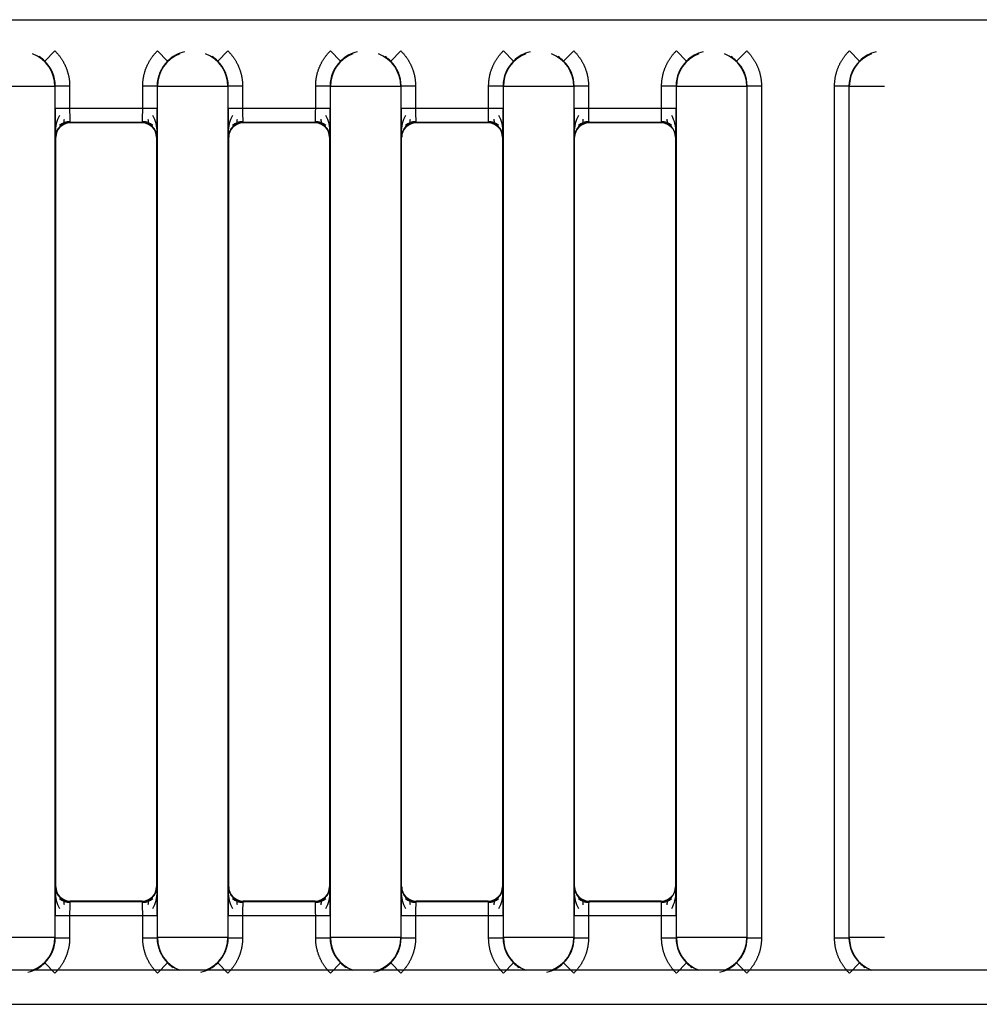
# Model space of a CAD drawing. Header units: millimetres. Extents: x -40 to 419, y 0 to 295.
# Tile 17 of 72: x 87 to 92, y 113 to 118. Entities that reach past the tile are written whole.
import ezdxf

# ---------------------------------------------------------------- set-up
doc = ezdxf.new("R2010")
doc.units = ezdxf.units.MM
doc.layers.add('BW4_CTMPLUS_RL', color=7, linetype='Continuous')
doc.layers.add('Standard', color=7, linetype='Continuous')

# ---------------------------------------------------------------- blocks, each defined once
blk = doc.blocks.new('SE2')
at = {"layer": 'BW4_CTMPLUS_RL', "color": 7, "linetype": 'Continuous'}
for p, q in [((53.0751, 118.026), (92.0751, 118.026)), ((87.1371, 117.8106), (87.1898, 117.864)), ((87.7238, 117.864), (87.7765, 117.8106)), ((88.0898, 117.864), (88.0371, 117.8106)), ((88.6765, 117.8106), (88.6238, 117.864)), ((88.9898, 117.864), (88.9371, 117.8106)), ((89.5238, 117.864), (89.5765, 117.8106)), ((89.8898, 117.864), (89.8371, 117.8106)), ((90.4238, 117.864), (90.4765, 117.8106)), ((90.7371, 117.8106), (90.7898, 117.864)), ((91.3765, 117.8106), (91.3238, 117.864)), ((87.19, 117.6785), (86.8236, 117.6785)), ((87.1917, 117.6802), (87.19, 117.6785)), ((87.19, 117.6785), (87.19, 113.2496)), ((87.1917, 117.5654), (87.1917, 117.6802)), ((87.2667, 117.6802), (87.1917, 117.6802)), ((87.2667, 117.6802), (87.2667, 117.5654)), ((87.6469, 117.5654), (87.6469, 117.6802)), ((87.7219, 117.6802), (87.6469, 117.6802)), ((87.7236, 117.6785), (87.7219, 117.6802)), ((87.7219, 117.6802), (87.7219, 117.5654)), ((88.09, 117.6785), (87.7236, 117.6785)), ((87.7236, 113.2496), (87.7236, 117.6785)), ((88.0917, 117.6802), (88.09, 117.6785)), ((88.09, 117.6785), (88.09, 113.2496)), ((88.0917, 117.5654), (88.0917, 117.6802)), ((88.1667, 117.6802), (88.0917, 117.6802)), ((88.1667, 117.6802), (88.1667, 117.5654)), ((88.5469, 117.5654), (88.5469, 117.6802)), ((88.6219, 117.6802), (88.5469, 117.6802)), ((88.6236, 117.6785), (88.6219, 117.6802)), ((88.6219, 117.6802), (88.6219, 117.5654)), ((88.6236, 113.2496), (88.6236, 117.6785)), ((88.99, 117.6785), (88.6236, 117.6785)), ((88.9917, 117.6802), (88.99, 117.6785)), ((88.99, 117.6785), (88.99, 113.2496)), ((89.0667, 117.6802), (88.9917, 117.6802)), ((88.9917, 117.5654), (88.9917, 117.6802)), ((89.0667, 117.6802), (89.0667, 117.5654)), ((89.5219, 117.6802), (89.4469, 117.6802)), ((89.4469, 117.5654), (89.4469, 117.6802)), ((89.5219, 117.6802), (89.5219, 117.5654)), ((89.5236, 117.6785), (89.5219, 117.6802)), ((89.5236, 113.2496), (89.5236, 117.6785)), ((89.89, 117.6785), (89.5236, 117.6785)), ((89.8917, 117.6802), (89.89, 117.6785)), ((89.89, 117.6785), (89.89, 113.2496)), ((89.8917, 117.5654), (89.8917, 117.6802)), ((89.9667, 117.6802), (89.8917, 117.6802)), ((89.9667, 117.6802), (89.9667, 117.5654)), ((90.3469, 117.5654), (90.3469, 117.6802)), ((90.4219, 117.6802), (90.3469, 117.6802)), ((90.4236, 117.6785), (90.4219, 117.6802)), ((90.4219, 117.6802), (90.4219, 117.5654)), ((90.4236, 113.2496), (90.4236, 117.6785)), ((90.79, 117.6785), (90.4236, 117.6785)), ((90.7917, 117.6802), (90.79, 117.6785)), ((90.79, 117.6785), (90.79, 113.2496)), ((90.8667, 117.6802), (90.7917, 117.6802)), ((90.7917, 113.2479), (90.7917, 117.6802)), ((90.8667, 117.6802), (90.8667, 113.2479)), ((91.3219, 117.6802), (91.2469, 117.6802)), ((91.2469, 113.2479), (91.2469, 117.6802)), ((91.3236, 117.6785), (91.3219, 117.6802)), ((91.3219, 117.6802), (91.3219, 113.2479)), ((91.3236, 113.2496), (91.3236, 117.6785)), ((91.5068, 117.6785), (91.3236, 117.6785)), ((87.1917, 117.5654), (87.2667, 117.5654)), ((87.2667, 117.5654), (87.6469, 117.5654)), ((87.6469, 117.5654), (87.7219, 117.5654)), ((88.0917, 117.5654), (88.1667, 117.5654)), ((88.1667, 117.5654), (88.5469, 117.5654)), ((88.5469, 117.5654), (88.6219, 117.5654)), ((88.9917, 117.5654), (89.0667, 117.5654)), ((89.0667, 117.5654), (89.4469, 117.5654)), ((89.4469, 117.5654), (89.5219, 117.5654)), ((89.8917, 117.5654), (89.9667, 117.5654)), ((89.9667, 117.5654), (90.3469, 117.5654)), ((90.3469, 117.5654), (90.4219, 117.5654)), ((87.6456, 117.4904), (87.268, 117.4904)), ((87.268, 117.4904), (87.2693, 117.489)), ((87.6443, 117.489), (87.2693, 117.489)), ((87.6443, 117.489), (87.6456, 117.4904)), ((88.5456, 117.4904), (88.168, 117.4904)), ((88.168, 117.4904), (88.1693, 117.489)), ((88.5443, 117.489), (88.1693, 117.489)), ((88.5443, 117.489), (88.5456, 117.4904)), ((89.4456, 117.4904), (89.068, 117.4904)), ((89.068, 117.4904), (89.0693, 117.489)), ((89.4443, 117.489), (89.0693, 117.489)), ((89.4443, 117.489), (89.4456, 117.4904)), ((90.3456, 117.4904), (89.968, 117.4904)), ((89.968, 117.4904), (89.9693, 117.489)), ((90.3443, 117.489), (89.9693, 117.489)), ((90.3443, 117.489), (90.3456, 117.4904)), ((87.1943, 117.414), (87.193, 117.4154)), ((87.1943, 113.514), (87.1943, 117.414)), ((87.7206, 117.4154), (87.7193, 117.414)), ((87.7193, 117.414), (87.7193, 113.514)), ((88.0943, 117.414), (88.093, 117.4154)), ((88.0943, 113.514), (88.0943, 117.414)), ((88.6206, 117.4154), (88.6193, 117.414)), ((88.6193, 117.414), (88.6193, 113.514)), ((88.9943, 117.414), (88.993, 117.4154)), ((88.9943, 113.514), (88.9943, 117.414)), ((89.5206, 117.4154), (89.5193, 117.414)), ((89.5193, 117.414), (89.5193, 113.514)), ((89.8943, 117.414), (89.893, 117.4154)), ((89.8943, 113.514), (89.8943, 117.414)), ((90.4206, 117.4154), (90.4193, 117.414)), ((90.4193, 117.414), (90.4193, 113.514)), ((87.193, 113.5127), (87.1943, 113.514)), ((87.7193, 113.514), (87.7206, 113.5127)), ((88.093, 113.5127), (88.0943, 113.514)), ((88.6193, 113.514), (88.6206, 113.5127)), ((88.993, 113.5127), (88.9943, 113.514)), ((89.5193, 113.514), (89.5206, 113.5127)), ((89.893, 113.5127), (89.8943, 113.514)), ((90.4193, 113.514), (90.4206, 113.5127)), ((87.2693, 113.439), (87.268, 113.4377)), ((87.268, 113.4377), (87.6456, 113.4377)), ((87.6443, 113.439), (87.2693, 113.439)), ((87.6456, 113.4377), (87.6443, 113.439)), ((88.1693, 113.439), (88.168, 113.4377)), ((88.168, 113.4377), (88.5456, 113.4377)), ((88.5443, 113.439), (88.1693, 113.439)), ((88.5456, 113.4377), (88.5443, 113.439)), ((89.0693, 113.439), (89.068, 113.4377)), ((89.068, 113.4377), (89.4456, 113.4377)), ((89.4443, 113.439), (89.0693, 113.439)), ((89.4456, 113.4377), (89.4443, 113.439)), ((89.9693, 113.439), (89.968, 113.4377)), ((89.968, 113.4377), (90.3456, 113.4377)), ((90.3443, 113.439), (89.9693, 113.439)), ((90.3456, 113.4377), (90.3443, 113.439)), ((87.2667, 113.3627), (87.1917, 113.3627)), ((87.1917, 113.2479), (87.1917, 113.3627)), ((87.2667, 113.3627), (87.2667, 113.2479)), ((87.6469, 113.3627), (87.2667, 113.3627)), ((87.6469, 113.2479), (87.6469, 113.3627)), ((87.7219, 113.3627), (87.6469, 113.3627)), ((87.7219, 113.3627), (87.7219, 113.2479)), ((88.1667, 113.3627), (88.0917, 113.3627)), ((88.0917, 113.2479), (88.0917, 113.3627)), ((88.1667, 113.3627), (88.1667, 113.2479)), ((88.5469, 113.3627), (88.1667, 113.3627)), ((88.5469, 113.2479), (88.5469, 113.3627)), ((88.6219, 113.3627), (88.5469, 113.3627)), ((88.6219, 113.3627), (88.6219, 113.2479)), ((89.0667, 113.3627), (88.9917, 113.3627)), ((88.9917, 113.2479), (88.9917, 113.3627)), ((89.4469, 113.3627), (89.0667, 113.3627)), ((89.0667, 113.3627), (89.0667, 113.2479)), ((89.5219, 113.3627), (89.4469, 113.3627)), ((89.4469, 113.2479), (89.4469, 113.3627)), ((89.5219, 113.3627), (89.5219, 113.2479)), ((89.9667, 113.3627), (89.8917, 113.3627)), ((89.8917, 113.2479), (89.8917, 113.3627)), ((89.9667, 113.3627), (89.9667, 113.2479)), ((90.3469, 113.3627), (89.9667, 113.3627)), ((90.3469, 113.2479), (90.3469, 113.3627)), ((90.4219, 113.3627), (90.3469, 113.3627)), ((90.4219, 113.3627), (90.4219, 113.2479)), ((87.19, 113.2496), (86.8236, 113.2496)), ((87.19, 113.2496), (87.1917, 113.2479)), ((87.1917, 113.2479), (87.2667, 113.2479)), ((87.6469, 113.2479), (87.7219, 113.2479)), ((87.7219, 113.2479), (87.7236, 113.2496)), ((88.09, 113.2496), (87.7236, 113.2496)), ((88.09, 113.2496), (88.0917, 113.2479)), ((88.0917, 113.2479), (88.1667, 113.2479)), ((88.5469, 113.2479), (88.6219, 113.2479)), ((88.6219, 113.2479), (88.6236, 113.2496)), ((88.99, 113.2496), (88.6236, 113.2496)), ((88.99, 113.2496), (88.9917, 113.2479)), ((88.9917, 113.2479), (89.0667, 113.2479)), ((89.4469, 113.2479), (89.5219, 113.2479)), ((89.5219, 113.2479), (89.5236, 113.2496)), ((89.89, 113.2496), (89.5236, 113.2496)), ((89.89, 113.2496), (89.8917, 113.2479)), ((89.8917, 113.2479), (89.9667, 113.2479)), ((90.3469, 113.2479), (90.4219, 113.2479)), ((90.4219, 113.2479), (90.4236, 113.2496)), ((90.79, 113.2496), (90.4236, 113.2496)), ((90.79, 113.2496), (90.7917, 113.2479)), ((90.7917, 113.2479), (90.8667, 113.2479)), ((91.2469, 113.2479), (91.3219, 113.2479)), ((91.3219, 113.2479), (91.3236, 113.2496)), ((91.5068, 113.2496), (91.3236, 113.2496)), ((87.1371, 113.1174), (87.1898, 113.064)), ((87.7238, 113.064), (87.7765, 113.1174)), ((88.0898, 113.064), (88.0371, 113.1174)), ((88.6238, 113.064), (88.6765, 113.1174)), ((88.9371, 113.1174), (88.9898, 113.064)), ((89.5238, 113.064), (89.5765, 113.1174)), ((89.8371, 113.1174), (89.8898, 113.064)), ((90.4238, 113.064), (90.4765, 113.1174)), ((90.7898, 113.064), (90.7371, 113.1174)), ((91.3238, 113.064), (91.3765, 113.1174)), ((92.0751, 113.079), (51.0021, 113.079)), ((51.0021, 112.902), (92.0751, 112.902))]:
    blk.add_line(p, q, dxfattribs=at)
for centre, radius, start, end in [((87.9061, 117.6801), 0.184, 103.3472, 134.7861), ((88.8061, 117.6801), 0.184, 103.3472, 134.7861), ((89.7061, 117.6801), 0.184, 103.3472, 134.7861), ((90.6061, 117.6801), 0.184, 103.3472, 134.7861), ((91.5061, 117.6801), 0.184, 103.3472, 134.7861), ((87.0068, 117.6785), 0.1832, 0.0044, 68.5777), ((87.0075, 117.68), 0.1841, 45.2246, 56.8948), ((87.0085, 117.6802), 0.1832, 0.0013, 45.3962), ((87.9051, 117.6802), 0.1832, 134.6038, 179.9987), ((87.9068, 117.6785), 0.1832, 111.4223, 179.9956), ((87.9068, 117.6785), 0.1832, 0.0044, 68.5777), ((87.9075, 117.68), 0.1841, 45.2246, 56.8948), ((87.9085, 117.6802), 0.1832, 0.0013, 45.3962), ((88.8051, 117.6802), 0.1832, 134.6038, 179.9987), ((88.8068, 117.6785), 0.1832, 111.4223, 179.9956), ((88.8068, 117.6785), 0.1832, 0.0044, 68.5777), ((88.8075, 117.68), 0.1841, 45.2246, 56.8948), ((88.8085, 117.6802), 0.1832, 0.0013, 45.3962), ((89.7051, 117.6802), 0.1832, 134.6038, 179.9987), ((89.7068, 117.6785), 0.1832, 111.4223, 179.9956), ((89.7068, 117.6785), 0.1832, 0.0044, 68.5777), ((89.7075, 117.68), 0.1841, 45.2246, 56.8948), ((89.7085, 117.6802), 0.1832, 0.0013, 45.3962), ((90.6051, 117.6802), 0.1832, 134.6038, 179.9987), ((90.6068, 117.6785), 0.1832, 111.4223, 179.9956), ((90.6068, 117.6785), 0.1832, 0.0044, 68.5777), ((90.6075, 117.68), 0.1841, 45.2246, 56.8948), ((90.6085, 117.6802), 0.1832, 0.0013, 45.3962), ((91.5051, 117.6802), 0.1832, 134.6038, 179.9987), ((91.5068, 117.6785), 0.1832, 111.4223, 179.9956), ((91.5904, 117.5284), 4.3989, 179.5187, 181.4726), ((89.4813, 117.5662), 2.2147, 180.0209, 181.9616), ((85.4322, 117.5662), 2.2147, 358.0384, 359.9791), ((83.3281, 117.5284), 4.3939, 358.5263, 0.4824), ((92.4904, 117.5284), 4.3989, 179.5187, 181.4726), ((90.3813, 117.5662), 2.2147, 180.0209, 181.9616), ((86.3322, 117.5662), 2.2147, 358.0384, 359.9791), ((84.2281, 117.5284), 4.3939, 358.5263, 0.4824), ((93.3904, 117.5284), 4.3989, 179.5187, 181.4726), ((91.2813, 117.5662), 2.2147, 180.0209, 181.9616), ((87.2322, 117.5662), 2.2147, 358.0384, 359.9791), ((85.1281, 117.5284), 4.3939, 358.5263, 0.4824), ((94.2904, 117.5284), 4.3989, 179.5187, 181.4726), ((92.1813, 117.5662), 2.2147, 180.0209, 181.9616), ((88.1322, 117.5662), 2.2147, 358.0384, 359.9791), ((86.0281, 117.5284), 4.3939, 358.5263, 0.4824), ((87.362, 117.4446), 0.1698, 150.6626, 181.7972), ((87.2677, 117.4167), 0.0796, 90.1375, 131.8551), ((87.6459, 117.4167), 0.0796, 48.145, 89.8626), ((87.5516, 117.4446), 0.1698, 358.2028, 29.338), ((88.262, 117.4446), 0.1698, 150.6626, 181.7972), ((88.1677, 117.4167), 0.0796, 90.1375, 131.8551), ((88.5459, 117.4167), 0.0796, 48.145, 89.8626), ((88.4516, 117.4446), 0.1698, 358.2028, 29.338), ((89.162, 117.4446), 0.1698, 150.6626, 181.7972), ((89.0677, 117.4167), 0.0796, 90.1375, 131.8551), ((89.4459, 117.4167), 0.0796, 48.145, 89.8626), ((89.3516, 117.4446), 0.1698, 358.2028, 29.338), ((90.062, 117.4446), 0.1698, 150.6626, 181.7972), ((89.9677, 117.4167), 0.0796, 90.1375, 131.8551), ((90.3459, 117.4167), 0.0796, 48.145, 89.8626), ((90.2516, 117.4446), 0.1698, 358.2028, 29.338), ((87.268, 117.4154), 0.075, 90.0053, 179.9947), ((87.6456, 117.4154), 0.075, 0.0053, 89.9947), ((88.168, 117.4154), 0.075, 90.0053, 179.9947), ((88.5456, 117.4154), 0.075, 0.0053, 89.9947), ((89.068, 117.4154), 0.075, 90.0053, 179.9947), ((89.4456, 117.4154), 0.075, 0.0053, 89.9947), ((89.968, 117.4154), 0.075, 90.0053, 179.9947), ((90.3456, 117.4154), 0.075, 0.0053, 89.9947), ((91.5854, 113.3997), 4.3939, 178.5263, 180.4824), ((87.268, 113.5127), 0.075, 180.0053, 269.9947), ((87.6456, 113.5127), 0.075, 270.0053, 359.9947), ((83.3232, 113.3997), 4.3989, 359.5187, 1.4726), ((92.4854, 113.3997), 4.3939, 178.5263, 180.4824), ((88.168, 113.5127), 0.075, 180.0053, 269.9947), ((88.5456, 113.5127), 0.075, 270.0053, 359.9947), ((84.2232, 113.3997), 4.3989, 359.5187, 1.4726), ((93.3854, 113.3997), 4.3939, 178.5263, 180.4824), ((89.068, 113.5127), 0.075, 180.0053, 269.9947), ((89.4456, 113.5127), 0.075, 270.0053, 359.9947), ((85.1232, 113.3997), 4.3989, 359.5187, 1.4726), ((94.2854, 113.3997), 4.3939, 178.5263, 180.4824), ((89.968, 113.5127), 0.075, 180.0053, 269.9947), ((90.3456, 113.5127), 0.075, 270.0053, 359.9947), ((86.0232, 113.3997), 4.3989, 359.5187, 1.4726), ((87.362, 113.4834), 0.1698, 178.2028, 209.338), ((87.2677, 113.5114), 0.0796, 228.145, 269.8626), ((87.6459, 113.5114), 0.0796, 270.1375, 311.8551), ((87.5516, 113.4834), 0.1698, 330.6626, 1.7972), ((88.262, 113.4834), 0.1698, 178.2028, 209.338), ((88.1677, 113.5114), 0.0796, 228.145, 269.8626), ((88.5459, 113.5114), 0.0796, 270.1375, 311.8551), ((88.4516, 113.4834), 0.1698, 330.6626, 1.7972), ((89.162, 113.4834), 0.1698, 178.2028, 209.338), ((89.0677, 113.5114), 0.0796, 228.145, 269.8626), ((89.4459, 113.5114), 0.0796, 270.1375, 311.8551), ((89.3516, 113.4834), 0.1698, 330.6626, 1.7972), ((90.062, 113.4834), 0.1698, 178.2028, 209.338), ((89.9677, 113.5114), 0.0796, 228.145, 269.8626), ((90.3459, 113.5114), 0.0796, 270.1375, 311.8551), ((90.2516, 113.4834), 0.1698, 330.6626, 1.7972), ((89.4813, 113.3619), 2.2147, 178.0384, 179.9791), ((85.4322, 113.3619), 2.2147, 0.0209, 1.9616), ((90.3813, 113.3619), 2.2147, 178.0384, 179.9791), ((86.3322, 113.3619), 2.2147, 0.0209, 1.9616), ((91.2813, 113.3619), 2.2147, 178.0384, 179.9791), ((87.2322, 113.3619), 2.2147, 0.0209, 1.9616), ((92.1813, 113.3619), 2.2147, 178.0384, 179.9791), ((88.1322, 113.3619), 2.2147, 0.0209, 1.9616), ((87.0068, 113.2496), 0.1832, 291.4223, 359.9956), ((87.0085, 113.2479), 0.1832, 314.6038, 359.9987), ((87.9051, 113.2479), 0.1832, 180.0013, 225.3962), ((87.9068, 113.2496), 0.1832, 180.0044, 248.5777), ((87.9068, 113.2496), 0.1832, 291.4223, 359.9956), ((87.9085, 113.2479), 0.1832, 314.6038, 359.9987), ((88.8051, 113.2479), 0.1832, 180.0013, 225.3962), ((88.8068, 113.2496), 0.1832, 180.0044, 248.5777), ((88.8068, 113.2496), 0.1832, 291.4223, 359.9956), ((88.8085, 113.2479), 0.1832, 314.6038, 359.9987), ((89.7051, 113.2479), 0.1832, 180.0013, 225.3962), ((89.7068, 113.2496), 0.1832, 180.0044, 248.5777), ((89.7068, 113.2496), 0.1832, 291.4223, 359.9956), ((89.7085, 113.2479), 0.1832, 314.6038, 359.9987), ((90.6051, 113.2479), 0.1832, 180.0013, 225.3962), ((90.6068, 113.2496), 0.1832, 180.0044, 248.5777), ((90.6068, 113.2496), 0.1832, 291.4223, 359.9956), ((90.6085, 113.2479), 0.1832, 314.6038, 359.9987), ((91.5051, 113.2479), 0.1832, 180.0013, 225.3962), ((91.5068, 113.2496), 0.1832, 180.0044, 248.5777), ((87.0075, 113.248), 0.184, 283.3472, 314.7861), ((87.9061, 113.2481), 0.1841, 225.2246, 236.8948), ((87.9075, 113.248), 0.184, 283.3472, 314.7861), ((88.8061, 113.2481), 0.1841, 225.2246, 236.8948), ((88.8075, 113.248), 0.184, 283.3472, 314.7861), ((89.7061, 113.2481), 0.1841, 225.2246, 236.8948), ((89.7075, 113.248), 0.184, 283.3472, 314.7861), ((90.6061, 113.2481), 0.1841, 225.2246, 236.8948), ((90.6075, 113.248), 0.184, 283.3472, 314.7861), ((91.5061, 113.2481), 0.1841, 225.2246, 236.8948)]:
    blk.add_arc(centre, radius, start, end, dxfattribs=at)
for centre, major_axis in [((87.2693, 117.414), (0.053, -0.053)), ((87.6443, 117.414), (-0.053, -0.053)), ((88.1693, 117.414), (0.053, -0.053)), ((88.5443, 117.414), (-0.053, -0.053)), ((89.0693, 117.414), (0.053, -0.053)), ((89.4443, 117.414), (-0.053, -0.053)), ((89.9693, 117.414), (0.053, -0.053)), ((90.3443, 117.414), (-0.053, -0.053)), ((87.2693, 113.514), (0.053, 0.053)), ((87.6443, 113.514), (-0.053, 0.053)), ((88.1693, 113.514), (0.053, 0.053)), ((88.5443, 113.514), (-0.053, 0.053)), ((89.0693, 113.514), (0.053, 0.053)), ((89.4443, 113.514), (-0.053, 0.053)), ((89.9693, 113.514), (0.053, 0.053)), ((90.3443, 113.514), (-0.053, 0.053))]:
    blk.add_ellipse(centre, major_axis=major_axis, ratio=0.999924, start_param=2.356233, end_param=3.926953, dxfattribs=at)
for points, degree, knots in [([(87.1898, 117.864), (87.2266, 117.8277), (87.2467, 117.7799), (87.2667, 117.7321), (87.2667, 117.6802)], 2, [0, 0, 0, 0.5, 0.5, 1, 1, 1]), ([(87.6469, 117.6802), (87.6469, 117.732), (87.6669, 117.7798), (87.6869, 117.8276), (87.7238, 117.864)], 2, [0, 0, 0, 0.5, 0.5, 1, 1, 1]), ([(88.0898, 117.864), (88.1266, 117.8277), (88.1467, 117.7799), (88.1667, 117.7321), (88.1667, 117.6802)], 2, [0, 0, 0, 0.5, 0.5, 1, 1, 1]), ([(88.5469, 117.6802), (88.5469, 117.732), (88.5669, 117.7798), (88.5869, 117.8276), (88.6238, 117.864)], 2, [0, 0, 0, 0.5, 0.5, 1, 1, 1]), ([(88.9898, 117.864), (89.0266, 117.8277), (89.0467, 117.7799), (89.0667, 117.7321), (89.0667, 117.6802)], 2, [0, 0, 0, 0.5, 0.5, 1, 1, 1]), ([(89.4469, 117.6802), (89.4469, 117.732), (89.4669, 117.7798), (89.4869, 117.8276), (89.5238, 117.864)], 2, [0, 0, 0, 0.5, 0.5, 1, 1, 1]), ([(89.8898, 117.864), (89.9266, 117.8277), (89.9467, 117.7799), (89.9667, 117.7321), (89.9667, 117.6802)], 2, [0, 0, 0, 0.5, 0.5, 1, 1, 1]), ([(90.3469, 117.6802), (90.3469, 117.732), (90.3669, 117.7798), (90.3869, 117.8276), (90.4238, 117.864)], 2, [0, 0, 0, 0.5, 0.5, 1, 1, 1]), ([(90.7898, 117.864), (90.8266, 117.8277), (90.8467, 117.7799), (90.8667, 117.7321), (90.8667, 117.6802)], 2, [0, 0, 0, 0.5, 0.5, 1, 1, 1]), ([(91.2469, 117.6802), (91.2469, 117.732), (91.2669, 117.7798), (91.2869, 117.8276), (91.3238, 117.864)], 2, [0, 0, 0, 0.5, 0.5, 1, 1, 1]), ([(87.236, 117.4831), (87.2363, 117.4836), (87.2368, 117.4845), (87.2377, 117.4899), (87.2386, 117.4979), (87.2391, 117.5047), (87.2395, 117.5087)], 3, [0, 0, 0, 0, 0.252139, 0.502765, 0.75213, 1, 1, 1, 1]), ([(87.6741, 117.5087), (87.6744, 117.5047), (87.675, 117.4979), (87.6759, 117.4899), (87.6767, 117.4845), (87.6773, 117.4836), (87.6776, 117.4831)], 3, [0, 0, 0, 0, 0.247875, 0.497241, 0.747866, 1, 1, 1, 1]), ([(88.136, 117.4831), (88.1363, 117.4836), (88.1368, 117.4845), (88.1377, 117.4899), (88.1386, 117.4979), (88.1391, 117.5047), (88.1395, 117.5087)], 3, [0, 0, 0, 0, 0.252139, 0.502765, 0.75213, 1, 1, 1, 1]), ([(88.5741, 117.5087), (88.5744, 117.5047), (88.575, 117.4979), (88.5759, 117.4899), (88.5767, 117.4845), (88.5773, 117.4836), (88.5776, 117.4831)], 3, [0, 0, 0, 0, 0.247875, 0.497241, 0.747866, 1, 1, 1, 1]), ([(89.036, 117.4831), (89.0363, 117.4836), (89.0368, 117.4845), (89.0377, 117.4899), (89.0386, 117.4979), (89.0391, 117.5047), (89.0395, 117.5087)], 3, [0, 0, 0, 0, 0.252139, 0.502765, 0.75213, 1, 1, 1, 1]), ([(89.4741, 117.5087), (89.4744, 117.5047), (89.475, 117.4979), (89.4759, 117.4899), (89.4767, 117.4845), (89.4773, 117.4836), (89.4776, 117.4831)], 3, [0, 0, 0, 0, 0.247875, 0.497241, 0.747866, 1, 1, 1, 1]), ([(89.936, 117.4831), (89.9363, 117.4836), (89.9368, 117.4845), (89.9377, 117.4899), (89.9386, 117.4979), (89.9391, 117.5047), (89.9395, 117.5087)], 3, [0, 0, 0, 0, 0.252139, 0.502765, 0.75213, 1, 1, 1, 1]), ([(90.3741, 117.5087), (90.3744, 117.5047), (90.375, 117.4979), (90.3759, 117.4899), (90.3767, 117.4845), (90.3773, 117.4836), (90.3776, 117.4831)], 3, [0, 0, 0, 0, 0.247875, 0.497241, 0.747866, 1, 1, 1, 1]), ([(87.2395, 113.4194), (87.2391, 113.4234), (87.2386, 113.4301), (87.2377, 113.4382), (87.2368, 113.4436), (87.2363, 113.4445), (87.236, 113.445)], 3, [0, 0, 0, 0, 0.247875, 0.497241, 0.747866, 1, 1, 1, 1]), ([(87.6776, 113.445), (87.6773, 113.4445), (87.6767, 113.4436), (87.6759, 113.4382), (87.675, 113.4301), (87.6744, 113.4234), (87.6741, 113.4194)], 3, [0, 0, 0, 0, 0.252139, 0.502765, 0.75213, 1, 1, 1, 1]), ([(88.1395, 113.4194), (88.1391, 113.4234), (88.1386, 113.4301), (88.1377, 113.4382), (88.1368, 113.4436), (88.1363, 113.4445), (88.136, 113.445)], 3, [0, 0, 0, 0, 0.247875, 0.497241, 0.747866, 1, 1, 1, 1]), ([(88.5776, 113.445), (88.5773, 113.4445), (88.5767, 113.4436), (88.5759, 113.4382), (88.575, 113.4301), (88.5744, 113.4234), (88.5741, 113.4194)], 3, [0, 0, 0, 0, 0.252139, 0.502765, 0.75213, 1, 1, 1, 1]), ([(89.0395, 113.4194), (89.0391, 113.4234), (89.0386, 113.4301), (89.0377, 113.4382), (89.0368, 113.4436), (89.0363, 113.4445), (89.036, 113.445)], 3, [0, 0, 0, 0, 0.247875, 0.497241, 0.747866, 1, 1, 1, 1]), ([(89.4776, 113.445), (89.4773, 113.4445), (89.4767, 113.4436), (89.4759, 113.4382), (89.475, 113.4301), (89.4744, 113.4234), (89.4741, 113.4194)], 3, [0, 0, 0, 0, 0.252139, 0.502765, 0.75213, 1, 1, 1, 1]), ([(89.9395, 113.4194), (89.9391, 113.4234), (89.9386, 113.4301), (89.9377, 113.4382), (89.9368, 113.4436), (89.9363, 113.4445), (89.936, 113.445)], 3, [0, 0, 0, 0, 0.247875, 0.497241, 0.747866, 1, 1, 1, 1]), ([(90.3776, 113.445), (90.3773, 113.4445), (90.3767, 113.4436), (90.3759, 113.4382), (90.375, 113.4301), (90.3744, 113.4234), (90.3741, 113.4194)], 3, [0, 0, 0, 0, 0.252139, 0.502765, 0.75213, 1, 1, 1, 1]), ([(87.2667, 113.2479), (87.2667, 113.1961), (87.2467, 113.1483), (87.2267, 113.1005), (87.1898, 113.064)], 2, [0, 0, 0, 0.5, 0.5, 1, 1, 1]), ([(87.7238, 113.064), (87.6869, 113.1004), (87.6669, 113.1482), (87.6469, 113.196), (87.6469, 113.2479)], 2, [0, 0, 0, 0.5, 0.5, 1, 1, 1]), ([(88.1667, 113.2479), (88.1667, 113.1961), (88.1467, 113.1483), (88.1267, 113.1005), (88.0898, 113.064)], 2, [0, 0, 0, 0.5, 0.5, 1, 1, 1]), ([(88.6238, 113.064), (88.5869, 113.1004), (88.5669, 113.1482), (88.5469, 113.196), (88.5469, 113.2479)], 2, [0, 0, 0, 0.5, 0.5, 1, 1, 1]), ([(89.0667, 113.2479), (89.0667, 113.1961), (89.0467, 113.1483), (89.0267, 113.1005), (88.9898, 113.064)], 2, [0, 0, 0, 0.5, 0.5, 1, 1, 1]), ([(89.5238, 113.064), (89.4869, 113.1004), (89.4669, 113.1482), (89.4469, 113.196), (89.4469, 113.2479)], 2, [0, 0, 0, 0.5, 0.5, 1, 1, 1]), ([(89.9667, 113.2479), (89.9667, 113.1961), (89.9467, 113.1483), (89.9267, 113.1005), (89.8898, 113.064)], 2, [0, 0, 0, 0.5, 0.5, 1, 1, 1]), ([(90.4238, 113.064), (90.3869, 113.1004), (90.3669, 113.1482), (90.3469, 113.196), (90.3469, 113.2479)], 2, [0, 0, 0, 0.5, 0.5, 1, 1, 1]), ([(90.8667, 113.2479), (90.8667, 113.1961), (90.8467, 113.1483), (90.8267, 113.1005), (90.7898, 113.064)], 2, [0, 0, 0, 0.5, 0.5, 1, 1, 1]), ([(91.3238, 113.064), (91.2869, 113.1004), (91.2669, 113.1482), (91.2469, 113.196), (91.2469, 113.2479)], 2, [0, 0, 0, 0.5, 0.5, 1, 1, 1])]:
    blk.add_open_spline(points, degree=degree, knots=knots, dxfattribs=at)

msp = doc.modelspace()

# ---------------------------------------------------------------- block references
at = {"layer": 'Standard'}
msp.add_blockref('SE2', (0, 0), dxfattribs=at)

doc.saveas('drawing.dxf')
